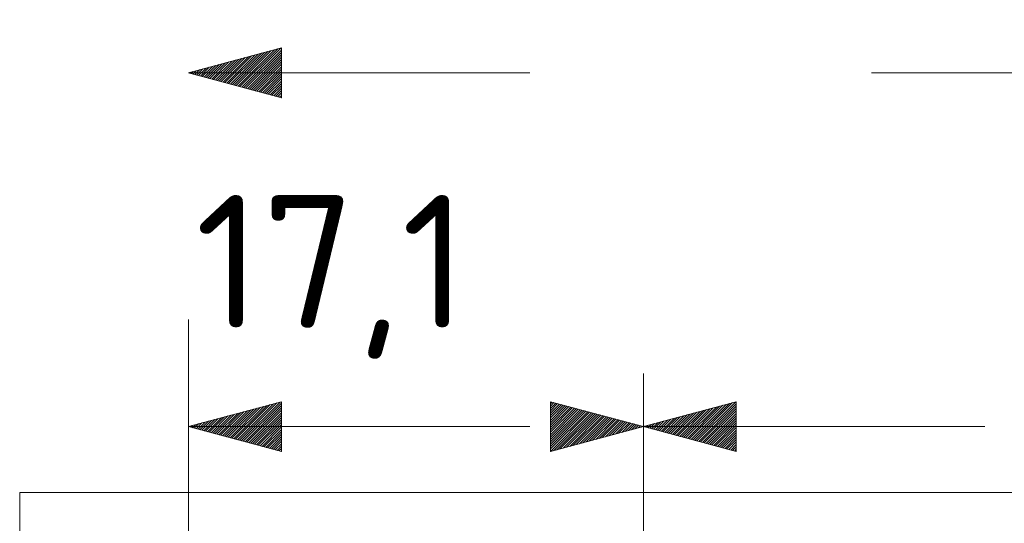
# Model space of a CAD drawing. Header units: inches. Extents: x 511 to 849, y 252 to 484.
# Tile 58 of 235: x 518 to 555, y 460 to 479. Entities that reach past the tile are written whole.
import ezdxf

# ---------------------------------------------------------------- set-up
doc = ezdxf.new("R2010")
doc.units = ezdxf.units.IN
doc.header["$MEASUREMENT"] = 0
for name, pattern in [('AI-Linetype-14', [25.719999, 12.86, -12.86]), ('AI-Linetype-16', [25.719999, 12.86, -12.86]), ('AI-Linetype-17', [25.719999, 12.86, -12.86]), ('AI-Linetype-18', [25.719999, 12.86, -12.86]), ('AI-Linetype-19', [25.719999, 12.86, -12.86]), ('AI-Linetype-5', [25.719999, 12.86, -12.86]), ('AI-Linetype-7', [25.719999, 12.86, -12.86])]:
    doc.linetypes.add(name, pattern=pattern)
doc.layers.add('1', color=7, linetype='Continuous')
doc.layers.add('Top', color=7, linetype='Continuous')

# ---------------------------------------------------------------- blocks, each defined once
blk = doc.blocks.new('block 2')
at = {"layer": '1', "color": 8, "lineweight": 18, "true_color": 0x808080}
blk.add_lwpolyline([(517.869, 430.236), (517.869, 460.935)], dxfattribs=at)
blk = doc.blocks.new('block 3')
at = {"layer": '1', "color": 8, "lineweight": 18, "true_color": 0x808080}
blk.add_lwpolyline([(805.569, 460.935), (517.869, 460.935)], dxfattribs=at)
blk = doc.blocks.new('block 3709')
at = {"layer": '1', "color": 193, "linetype": 'AI-Linetype-5', "lineweight": 18, "true_color": 0x9966cc}
blk.add_lwpolyline([(524.219, 476.727), (799.219, 476.727)], dxfattribs=at)
blk = doc.blocks.new('block 3711')
at = {"layer": '1', "color": 193, "linetype": 'AI-Linetype-7', "lineweight": 18, "true_color": 0x9966cc}
blk.add_lwpolyline([(524.219, 454.585), (524.219, 478.727)], dxfattribs=at)
blk = doc.blocks.new('block 3718')
at = {"layer": '1', "color": 193, "linetype": 'AI-Linetype-14', "lineweight": 18, "true_color": 0x9966cc}
blk.add_lwpolyline([(541.347, 463.412), (658.968, 463.412)], dxfattribs=at)
blk = doc.blocks.new('block 3720')
at = {"layer": '1', "color": 193, "linetype": 'AI-Linetype-16', "lineweight": 18, "true_color": 0x9966cc}
blk.add_lwpolyline([(541.347, 454.135), (541.347, 465.412)], dxfattribs=at)
blk = doc.blocks.new('block 3721')
at = {"layer": '1', "color": 193, "linetype": 'AI-Linetype-17', "lineweight": 18, "true_color": 0x9966cc}
blk.add_lwpolyline([(524.219, 463.412), (541.347, 463.412)], dxfattribs=at)
blk = doc.blocks.new('block 3722')
at = {"layer": '1', "color": 193, "linetype": 'AI-Linetype-18', "lineweight": 18, "true_color": 0x9966cc}
blk.add_lwpolyline([(541.347, 454.135), (541.347, 465.412)], dxfattribs=at)
blk = doc.blocks.new('block 3723')
at = {"layer": '1', "color": 193, "linetype": 'AI-Linetype-19', "lineweight": 18, "true_color": 0x9966cc}
blk.add_lwpolyline([(524.219, 454.585), (524.219, 465.412)], dxfattribs=at)
blk = doc.blocks.new('block 6113')
at = {"layer": 'Top', "lineweight": 0}
for points in [[(524.219, 476.727), (527.719, 477.665), (527.719, 475.789), (524.219, 476.727), (524.219, 476.727)], [(525.735, 476.321), (526.845, 477.431)], [(525.806, 476.302), (526.968, 477.464)], [(525.877, 476.283), (527.091, 477.497)], [(525.948, 476.264), (527.213, 477.529)], [(526.019, 476.245), (527.336, 477.562)], [(526.089, 476.226), (527.459, 477.595)], [(526.16, 476.207), (527.581, 477.628)], [(526.231, 476.188), (527.704, 477.661)], [(526.302, 476.169), (527.719, 477.586)], [(526.373, 476.15), (527.719, 477.496)], [(524.956, 476.529), (525.496, 477.069)], [(525.027, 476.51), (525.619, 477.102)], [(525.098, 476.491), (525.741, 477.135)], [(525.169, 476.472), (525.864, 477.168)], [(525.24, 476.454), (525.987, 477.201)], [(525.31, 476.435), (526.109, 477.234)], [(525.381, 476.416), (526.232, 477.266)], [(525.452, 476.397), (526.355, 477.299)], [(525.523, 476.378), (526.477, 477.332)], [(525.594, 476.359), (526.6, 477.365)], [(525.664, 476.34), (526.723, 477.398)], [(526.444, 476.131), (527.719, 477.406)], [(526.514, 476.112), (527.719, 477.316)], [(526.585, 476.093), (527.719, 477.227)], [(526.656, 476.074), (527.719, 477.137)], [(526.727, 476.055), (527.719, 477.047)], [(524.248, 476.719), (524.269, 476.74)], [(524.319, 476.7), (524.392, 476.773)], [(524.39, 476.681), (524.515, 476.806)], [(524.46, 476.662), (524.637, 476.839)], [(524.531, 476.643), (524.76, 476.872)], [(524.602, 476.624), (524.883, 476.905)], [(524.673, 476.605), (525.005, 476.938)], [(524.744, 476.586), (525.128, 476.971)], [(524.815, 476.567), (525.251, 477.003)], [(524.885, 476.548), (525.373, 477.036)], [(526.798, 476.036), (527.719, 476.957)], [(526.869, 476.017), (527.719, 476.867)], [(526.939, 475.998), (527.719, 476.778)], [(527.01, 475.979), (527.719, 476.688)], [(527.081, 475.96), (527.719, 476.598)], [(527.152, 475.941), (527.719, 476.508)], [(527.223, 475.922), (527.719, 476.418)], [(527.293, 475.903), (527.719, 476.329)], [(527.364, 475.884), (527.719, 476.239)], [(527.435, 475.865), (527.719, 476.149)], [(527.506, 475.846), (527.719, 476.059)], [(527.577, 475.827), (527.719, 475.969)], [(527.648, 475.808), (527.719, 475.88)], [(527.718, 475.789), (527.719, 475.79)]]:
    blk.add_lwpolyline(points, dxfattribs=at)
blk = doc.blocks.new('block 6122')
at = {"layer": 'Top', "lineweight": 0}
for points in [[(541.347, 463.412), (544.847, 464.35), (544.847, 462.474), (541.347, 463.412), (541.347, 463.412)], [(542.792, 463.024), (543.851, 464.083)], [(542.863, 463.005), (543.973, 464.116)], [(542.934, 462.986), (544.096, 464.149)], [(543.005, 462.968), (544.219, 464.181)], [(543.076, 462.949), (544.341, 464.214)], [(543.146, 462.93), (544.464, 464.247)], [(543.217, 462.911), (544.587, 464.28)], [(543.288, 462.892), (544.709, 464.313)], [(543.359, 462.873), (544.832, 464.346)], [(543.43, 462.854), (544.847, 464.27)], [(543.501, 462.835), (544.847, 464.181)], [(543.571, 462.816), (544.847, 464.091)], [(542.013, 463.233), (542.501, 463.721)], [(542.084, 463.214), (542.624, 463.754)], [(542.155, 463.195), (542.747, 463.787)], [(542.226, 463.176), (542.869, 463.82)], [(542.297, 463.157), (542.992, 463.853)], [(542.367, 463.138), (543.115, 463.886)], [(542.438, 463.119), (543.237, 463.918)], [(542.509, 463.1), (543.36, 463.951)], [(542.58, 463.081), (543.483, 463.984)], [(542.651, 463.062), (543.605, 464.017)], [(542.721, 463.043), (543.728, 464.05)], [(543.642, 462.797), (544.847, 464.001)], [(543.713, 462.778), (544.847, 463.911)], [(543.784, 462.759), (544.847, 463.821)], [(543.855, 462.74), (544.847, 463.732)], [(541.376, 463.404), (541.397, 463.425)], [(541.447, 463.385), (541.52, 463.458)], [(541.517, 463.366), (541.643, 463.491)], [(541.588, 463.347), (541.765, 463.524)], [(541.659, 463.328), (541.888, 463.557)], [(541.73, 463.309), (542.011, 463.59)], [(541.801, 463.29), (542.133, 463.623)], [(541.872, 463.271), (542.256, 463.655)], [(541.942, 463.252), (542.379, 463.688)], [(543.926, 462.721), (544.847, 463.642)], [(543.996, 462.702), (544.847, 463.552)], [(544.067, 462.683), (544.847, 463.462)], [(544.138, 462.664), (544.847, 463.372)], [(544.209, 462.645), (544.847, 463.283)], [(544.28, 462.626), (544.847, 463.193)], [(544.35, 462.607), (544.847, 463.103)], [(544.421, 462.588), (544.847, 463.013)], [(544.492, 462.569), (544.847, 462.923)], [(544.563, 462.55), (544.847, 462.834)], [(544.634, 462.531), (544.847, 462.744)], [(544.705, 462.512), (544.847, 462.654)], [(544.775, 462.493), (544.847, 462.564)], [(544.846, 462.474), (544.847, 462.474)]]:
    blk.add_lwpolyline(points, dxfattribs=at)
blk = doc.blocks.new('block 6123')
at = {"layer": 'Top', "color": 193, "true_color": 0x9966cc, "insert": (524.473, 465.964), "char_height": 5, "attachment_point": 7}
blk.add_mtext('\\fDINPro|b0|i0|c0|p34;\\W1.0557;17,1', dxfattribs=at)
blk = doc.blocks.new('block 6124')
at = {"layer": 'Top', "lineweight": 0}
for points in [[(541.347, 463.412), (537.847, 462.474), (537.847, 464.35), (541.347, 463.412), (541.347, 463.412)], [(537.847, 464.275), (537.905, 464.334)], [(537.847, 464.185), (537.976, 464.315)], [(537.847, 464.095), (538.047, 464.296)], [(537.847, 464.006), (538.118, 464.277)], [(537.847, 463.916), (538.189, 464.258)], [(537.847, 463.826), (538.26, 464.239)], [(537.847, 463.736), (538.33, 464.22)], [(537.847, 463.646), (538.401, 464.201)], [(537.847, 463.557), (538.472, 464.182)], [(537.847, 463.467), (538.543, 464.163)], [(537.847, 463.377), (538.614, 464.144)], [(537.847, 463.287), (538.684, 464.125)], [(537.847, 463.197), (538.755, 464.106)], [(537.847, 463.108), (538.826, 464.087)], [(537.847, 463.018), (538.897, 464.068)], [(537.847, 462.928), (538.968, 464.049)], [(537.847, 462.838), (539.039, 464.03)], [(537.847, 462.748), (539.109, 464.011)], [(537.847, 462.659), (539.18, 463.992)], [(537.847, 462.569), (539.251, 463.973)], [(537.847, 462.479), (539.322, 463.954)], [(537.962, 462.505), (539.393, 463.935)], [(538.085, 462.538), (539.464, 463.916)], [(538.208, 462.571), (539.534, 463.897)], [(538.33, 462.604), (539.605, 463.878)], [(538.453, 462.636), (539.676, 463.859)], [(538.576, 462.669), (539.747, 463.84)], [(538.698, 462.702), (539.818, 463.821)], [(538.821, 462.735), (539.888, 463.803)], [(538.944, 462.768), (539.959, 463.784)], [(539.066, 462.801), (540.03, 463.765)], [(539.189, 462.834), (540.101, 463.746)], [(539.312, 462.867), (540.172, 463.727)], [(539.434, 462.899), (540.243, 463.708)], [(539.557, 462.932), (540.313, 463.689)], [(539.68, 462.965), (540.384, 463.67)], [(539.802, 462.998), (540.455, 463.651)], [(539.925, 463.031), (540.526, 463.632)], [(540.048, 463.064), (540.597, 463.613)], [(540.17, 463.097), (540.668, 463.594)], [(540.293, 463.13), (540.738, 463.575)], [(540.416, 463.162), (540.809, 463.556)], [(540.539, 463.195), (540.88, 463.537)], [(540.661, 463.228), (540.951, 463.518)], [(540.784, 463.261), (541.022, 463.499)], [(540.907, 463.294), (541.093, 463.48)], [(541.029, 463.327), (541.163, 463.461)], [(541.152, 463.36), (541.234, 463.442)], [(541.275, 463.393), (541.305, 463.423)]]:
    blk.add_lwpolyline(points, dxfattribs=at)
blk = doc.blocks.new('block 6125')
at = {"layer": 'Top', "lineweight": 0}
for points in [[(524.219, 463.412), (527.719, 464.35), (527.719, 462.474), (524.219, 463.412), (524.219, 463.412)], [(525.645, 463.03), (526.689, 464.074)], [(525.716, 463.011), (526.812, 464.107)], [(525.787, 462.992), (526.935, 464.14)], [(525.858, 462.973), (527.057, 464.172)], [(525.929, 462.954), (527.18, 464.205)], [(525.999, 462.935), (527.303, 464.238)], [(526.07, 462.916), (527.425, 464.271)], [(526.141, 462.897), (527.548, 464.304)], [(526.212, 462.878), (527.671, 464.337)], [(526.283, 462.859), (527.719, 464.295)], [(526.353, 462.84), (527.719, 464.205)], [(526.424, 462.821), (527.719, 464.115)], [(524.866, 463.238), (525.34, 463.712)], [(524.937, 463.219), (525.463, 463.745)], [(525.008, 463.2), (525.585, 463.778)], [(525.079, 463.181), (525.708, 463.811)], [(525.149, 463.162), (525.831, 463.844)], [(525.22, 463.143), (525.953, 463.877)], [(525.291, 463.125), (526.076, 463.909)], [(525.362, 463.106), (526.199, 463.942)], [(525.433, 463.087), (526.321, 463.975)], [(525.504, 463.068), (526.444, 464.008)], [(525.574, 463.049), (526.567, 464.041)], [(526.495, 462.802), (527.719, 464.026)], [(526.566, 462.783), (527.719, 463.936)], [(526.637, 462.764), (527.719, 463.846)], [(526.708, 462.745), (527.719, 463.756)], [(524.229, 463.409), (524.236, 463.416)], [(524.3, 463.39), (524.359, 463.449)], [(524.37, 463.371), (524.481, 463.482)], [(524.441, 463.352), (524.604, 463.515)], [(524.512, 463.333), (524.727, 463.548)], [(524.583, 463.314), (524.849, 463.581)], [(524.654, 463.295), (524.972, 463.614)], [(524.725, 463.276), (525.095, 463.646)], [(524.795, 463.257), (525.217, 463.679)], [(526.778, 462.726), (527.719, 463.666)], [(526.849, 462.707), (527.719, 463.577)], [(526.92, 462.688), (527.719, 463.487)], [(526.991, 462.669), (527.719, 463.397)], [(527.062, 462.65), (527.719, 463.307)], [(527.133, 462.631), (527.719, 463.217)], [(527.203, 462.612), (527.719, 463.128)], [(527.274, 462.593), (527.719, 463.038)], [(527.345, 462.574), (527.719, 462.948)], [(527.416, 462.555), (527.719, 462.858)], [(527.487, 462.536), (527.719, 462.768)], [(527.558, 462.517), (527.719, 462.679)], [(527.628, 462.498), (527.719, 462.589)], [(527.699, 462.479), (527.719, 462.499)]]:
    blk.add_lwpolyline(points, dxfattribs=at)

msp = doc.modelspace()

# ---------------------------------------------------------------- block references
at = {"layer": '1'}
for name in ['block 3711', 'block 3709', 'block 3723', 'block 3720', 'block 3722', 'block 3721', 'block 3718', 'block 2', 'block 3']:
    msp.add_blockref(name, (0, 0), dxfattribs=at)
at = {"layer": 'Top'}
for name in ['block 6113', 'block 6123', 'block 6125', 'block 6124', 'block 6122']:
    msp.add_blockref(name, (0, 0), dxfattribs=at)

doc.saveas('drawing.dxf')
